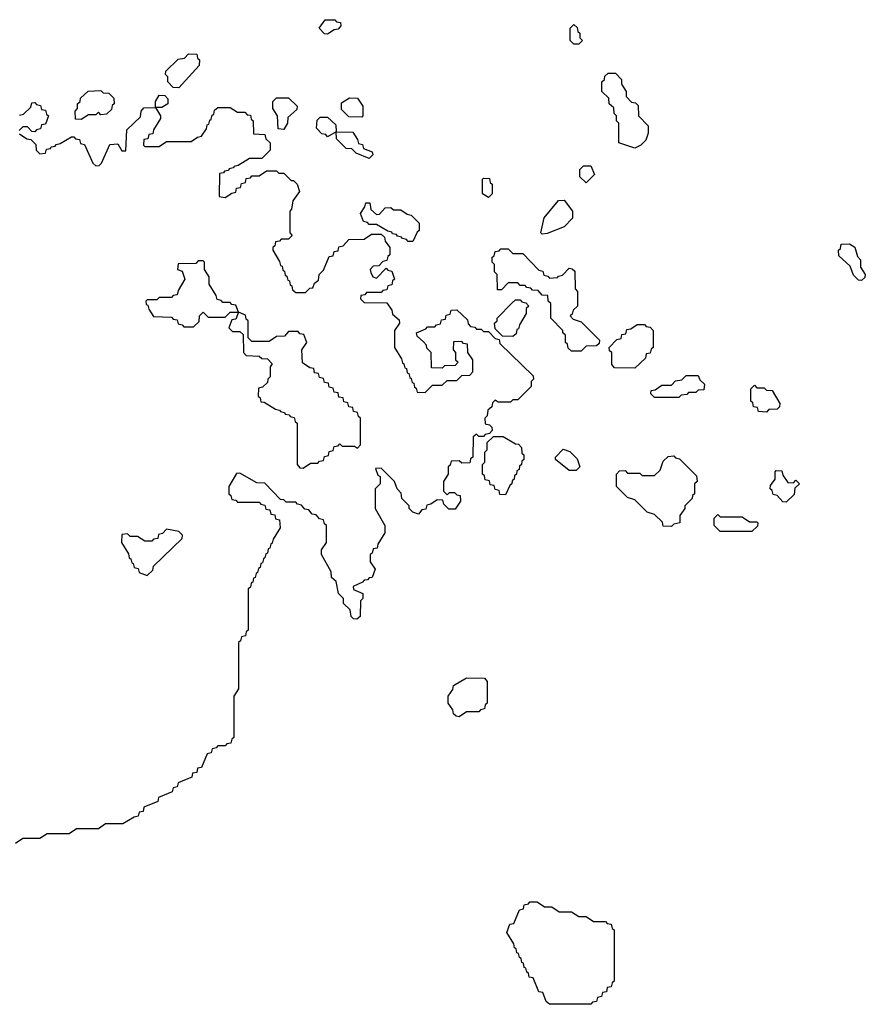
# Model space of a CAD drawing. Extents: x 2889633 to 3052318, y 540750 to 918690.
# Tile 176 of 256: x 2930922 to 2934390, y 712240 to 716280. Entities that reach past the tile are written whole.
import ezdxf

# ---------------------------------------------------------------- set-up
doc = ezdxf.new("R2010")
doc.units = 0

msp = doc.modelspace()

# ---------------------------------------------------------------- linework, layer by layer
at = {"layer": '0CON02XD'}
for points in [[(2932185, 716220), (2932171.7, 716221.7), (2932150, 716245), (2932175, 716280), (2932215, 716280), (2932221.7, 716271.7), (2932238.3, 716268.3), (2932240, 716255), (2932228.3, 716241.7), (2932211.7, 716238.3), (2932185, 716220)], [(2933215, 716180), (2933195, 716180), (2933180, 716195), (2933180, 716245), (2933195, 716260), (2933208.3, 716248.3), (2933211.7, 716231.7), (2933220, 716225), (2933220, 716205), (2933230, 716195), (2933215, 716180)], [(2931575, 716000), (2931551.7, 716001.7), (2931530, 716025), (2931530, 716045), (2931520, 716055), (2931521.7, 716068.3), (2931571.7, 716118.3), (2931598.3, 716121.7), (2931615, 716140), (2931648.3, 716138.3), (2931651.7, 716121.7), (2931660, 716115), (2931658.3, 716091.7), (2931575, 716000)], [(2933445, 715752.5), (2933380, 715775), (2933380, 715855), (2933370, 715865), (2933370, 715885), (2933360, 715895), (2933358.3, 715918.3), (2933340, 715935), (2933338.3, 715958.3), (2933310, 715985), (2933310, 716025), (2933320, 716035), (2933321.7, 716048.3), (2933335, 716060), (2933365, 716060), (2933390, 716035), (2933390, 716015), (2933410, 715985), (2933410, 715965), (2933431.7, 715941.7), (2933448.3, 715938.3), (2933458.3, 715928.3), (2933460, 715885), (2933500, 715845), (2933500, 715815), (2933490, 715785), (2933470, 715765), (2933445, 715752.5)], [(2930921.7, 715811.7), (2930951.7, 715791.7), (2930968.3, 715788.3), (2930988.3, 715768.3), (2930990, 715745), (2931005, 715730), (2931028.3, 715731.7), (2931031.7, 715748.3), (2931048.3, 715751.7), (2931051.7, 715758.3), (2931068.3, 715761.7), (2931071.7, 715768.3), (2931088.3, 715771.7), (2931135, 715800), (2931145, 715800), (2931151.7, 715791.7), (2931168.3, 715788.3), (2931171.7, 715771.7), (2931188.3, 715768.3), (2931221.7, 715691.7), (2931235, 715680), (2931248.3, 715681.7), (2931258.3, 715691.7), (2931291.7, 715768.3), (2931325, 715770), (2931341.7, 715741.7), (2931358.3, 715741.7), (2931361.7, 715828.3), (2931418.3, 715881.7), (2931420, 715905), (2931431.7, 715918.3), (2931480, 715920), (2931480, 715945), (2931495, 715970), (2931518.3, 715968.3), (2931530, 715955), (2931530, 715935), (2931505, 715920), (2931480, 715920), (2931500, 715885), (2931500, 715875), (2931471.7, 715828.3), (2931468.3, 715811.7), (2931451.7, 715808.3), (2931448.3, 715791.7), (2931431.7, 715788.3), (2931430, 715765), (2931435, 715760), (2931495, 715760), (2931525, 715780), (2931625, 715780), (2931651.7, 715798.3), (2931668.3, 715801.7), (2931688.3, 715831.7), (2931691.7, 715848.3), (2931698.3, 715851.7), (2931701.7, 715868.3), (2931708.3, 715871.7), (2931711.7, 715888.3), (2931718.3, 715891.7), (2931721.7, 715908.3), (2931735, 715920), (2931785, 715920), (2931815, 715900), (2931845, 715900), (2931855, 715890), (2931868.3, 715888.3), (2931871.7, 715871.7), (2931880, 715865), (2931881.7, 715811.7), (2931928.3, 715808.3), (2931931.7, 715791.7), (2931950, 715775), (2931950, 715745), (2931915, 715710), (2931865, 715710), (2931818.3, 715681.7), (2931801.7, 715678.3), (2931798.3, 715671.7), (2931781.7, 715668.3), (2931778.3, 715661.7), (2931761.7, 715658.3), (2931758.3, 715651.7), (2931741.7, 715648.3), (2931740, 715555), (2931765, 715550), (2931791.7, 715568.3), (2931808.3, 715571.7), (2931811.7, 715588.3), (2931828.3, 715591.7), (2931831.7, 715608.3), (2931848.3, 715611.7), (2931851.7, 715628.3), (2931868.3, 715631.7), (2931875, 715640), (2931905, 715640), (2931935, 715660), (2931975, 715660), (2931985, 715650), (2932005, 715650), (2932035, 715620), (2932045, 715620), (2932060, 715605), (2932070, 715575), (2932043, 715537), (2932037, 715503), (2932030, 715495), (2932030, 715405), (2932040, 715395), (2932025, 715380), (2931995, 715380), (2931988.3, 715371.7), (2931971.7, 715368.3), (2931968.3, 715351.7), (2931960, 715345), (2931960, 715335), (2931988.3, 715288.3), (2931991.7, 715271.7), (2931998.3, 715268.3), (2932001.7, 715251.7), (2932008.3, 715248.3), (2932011.7, 715231.7), (2932018.3, 715228.3), (2932021.7, 715211.7), (2932028.3, 715208.3), (2932031.7, 715191.7), (2932038.3, 715188.3), (2932041.7, 715171.7), (2932055, 715160), (2932095, 715160), (2932111.7, 715178.3), (2932125, 715180), (2932131.7, 715198.3), (2932148.3, 715211.7), (2932150, 715235), (2932168.3, 715251.7), (2932191.7, 715308.3), (2932208.3, 715311.7), (2932211.7, 715328.3), (2932228.3, 715331.7), (2932231.7, 715348.3), (2932248.3, 715351.7), (2932271.7, 715378.3), (2932335, 715380), (2932365, 715400), (2932405, 715400), (2932418.3, 715388.3), (2932421.7, 715371.7), (2932440, 715345), (2932440, 715315), (2932431.7, 715308.3), (2932428.3, 715291.7), (2932411.7, 715288.3), (2932395, 715270), (2932371.7, 715268.3), (2932360, 715255), (2932363, 715243), (2932370, 715225), (2932385, 715220), (2932425, 715260), (2932431.7, 715251.7), (2932448.3, 715248.3), (2932460, 715215), (2932451.7, 715208.3), (2932448.3, 715191.7), (2932431.7, 715188.3), (2932428.3, 715171.7), (2932411.7, 715168.3), (2932405, 715160), (2932345, 715160), (2932338.3, 715151.7), (2932321.7, 715148.3), (2932320, 715135), (2932335, 715120), (2932428.3, 715118.3), (2932448.3, 715088.3), (2932451.7, 715071.7), (2932478.3, 715048.3), (2932480, 715035), (2932460, 715005), (2932460, 714935), (2932488.3, 714888.3), (2932491.7, 714871.7), (2932498.3, 714868.3), (2932501.7, 714851.7), (2932508.3, 714848.3), (2932511.7, 714831.7), (2932518.3, 714828.3), (2932521.7, 714811.7), (2932528.3, 714808.3), (2932531.7, 714791.7), (2932538.3, 714788.3), (2932541.7, 714771.7), (2932548.3, 714768.3), (2932551.7, 714751.7), (2932585, 714750), (2932615, 714780), (2932655, 714780), (2932675, 714800), (2932715, 714800), (2932735, 714820), (2932768.3, 714821.7), (2932780, 714835), (2932780, 714885), (2932760, 714915), (2932758.3, 714948.3)], [(2931175, 715870), (2931151.7, 715871.7), (2931150, 715905), (2931160, 715915), (2931160, 715935), (2931170, 715945), (2931171.7, 715958.3), (2931203, 715987), (2931255, 715990), (2931265, 715980), (2931288.3, 715978.3), (2931308.3, 715958.3), (2931310, 715935), (2931301.7, 715928.3), (2931298.3, 715911.7), (2931278.3, 715891.7), (2931255, 715890), (2931245, 715900), (2931235, 715890), (2931205, 715890), (2931175, 715870)], [(2930921.7, 715888.3), (2930938.3, 715891.7), (2930968.3, 715921.7), (2930971.7, 715938.3), (2930985, 715940), (2930991.7, 715931.7), (2931008.3, 715928.3), (2931011.7, 715911.7), (2931028.3, 715908.3), (2931031.7, 715891.7), (2931040, 715885), (2931028.3, 715851.7), (2931011.7, 715848.3), (2931008.3, 715831.7), (2930991.7, 715828.3), (2930985, 715820), (2930971.7, 715821.7), (2930955, 715840), (2930935, 715840), (2930920, 715825)], [(2932005, 715830), (2931981.7, 715831.7), (2931980, 715885), (2931960, 715915), (2931960, 715945), (2931975, 715960), (2932025, 715960), (2932060, 715925), (2932058.3, 715911.7), (2932021.7, 715878.3), (2932020, 715855), (2932005, 715830)], [(2932325, 715880), (2932271.7, 715881.7), (2932241.7, 715911.7), (2932241.7, 715938.3), (2932275, 715960), (2932308.3, 715958.3), (2932330, 715925), (2932330, 715885), (2932325, 715880)], [(2932355, 715710), (2932301.7, 715731.7), (2932285, 715750), (2932261.7, 715751.7), (2932221.7, 715791.7), (2932220, 715820), (2932185, 715800), (2932178.3, 715808.3), (2932161.7, 715811.7), (2932140, 715835), (2932141.7, 715868.3), (2932155, 715880), (2932185, 715880), (2932218.3, 715848.3), (2932220, 715820), (2932288.3, 715818.3), (2932308.3, 715788.3), (2932311.7, 715771.7), (2932328.3, 715768.3), (2932331.7, 715751.7), (2932368.3, 715738.3), (2932370, 715725), (2932355, 715710)], [(2933245, 715610), (2933220, 715635), (2933220, 715665), (2933235, 715680), (2933265, 715680), (2933280, 715645), (2933245, 715610)], [(2932845, 715550), (2932820, 715565), (2932820, 715625), (2932825, 715630), (2932848.3, 715628.3), (2932851.7, 715611.7), (2932860, 715605), (2932860, 715565), (2932845, 715550)], [(2932535, 715370), (2932515, 715370), (2932508.3, 715378.3), (2932491.7, 715381.7), (2932488.3, 715388.3), (2932471.7, 715391.7), (2932468.3, 715398.3), (2932451.7, 715401.7), (2932448.3, 715408.3), (2932431.7, 715411.7), (2932385, 715440), (2932355, 715440), (2932348.3, 715448.3), (2932331.7, 715451.7), (2932320, 715485), (2932338.3, 715511.7), (2932341.7, 715528.3), (2932358.3, 715528.3), (2932361.7, 715501.7), (2932385, 715480), (2932398.3, 715481.7), (2932421.7, 715508.3), (2932445, 715510), (2932455, 715500), (2932485, 715500), (2932511.7, 715481.7), (2932528.3, 715478.3), (2932560, 715445), (2932560, 715415), (2932551.7, 715408.3), (2932535, 715370)], [(2933065, 715400), (2933060, 715405), (2933073, 715467), (2933131.7, 715538.3), (2933155, 715540), (2933190, 715495), (2933190, 715465), (2933155, 715430), (2933085, 715402.5), (2933065, 715400)], [(2933225, 714920), (2933185, 714920), (2933171.7, 714931.7), (2933168.3, 714948.3), (2933160, 714955), (2933160, 714985), (2933150, 714995), (2933150, 715005), (2933100, 715055), (2933100, 715115), (2933090, 715125), (2933088.3, 715148.3), (2933065, 715150), (2933048.3, 715168.3), (2933025, 715170), (2933018.3, 715178.3), (2933001.7, 715181.7), (2932995, 715190), (2932975, 715190), (2932965, 715200), (2932925, 715200), (2932898.3, 715171.7), (2932881.7, 715171.7), (2932880, 715235), (2932870, 715245), (2932870, 715275), (2932860, 715285), (2932860, 715305), (2932868.3, 715311.7), (2932871.7, 715328.3), (2932888.3, 715331.7), (2932895, 715340), (2932925, 715340), (2932945, 715320), (2932985, 715320), (2933051.7, 715251.7), (2933068.3, 715248.3), (2933071.7, 715231.7), (2933088.3, 715228.3), (2933095, 715220), (2933128.3, 715221.7), (2933131.7, 715228.3), (2933148.3, 715231.7), (2933175, 715260), (2933188.3, 715258.3), (2933198.3, 715248.3), (2933200, 715175), (2933210, 715165), (2933210, 715105), (2933191.7, 715088.3), (2933188.3, 715071.7), (2933180, 715065), (2933191.7, 715051.7), (2933225, 715040), (2933300, 714965), (2933298.3, 714951.7), (2933288.3, 714941.7), (2933245, 714940), (2933225, 714920)], [(2934375, 715210), (2934361.7, 715211.7), (2934341.7, 715231.7), (2934328.3, 715268.3), (2934281.7, 715311.7), (2934280, 715335), (2934288.3, 715341.7), (2934291.7, 715358.3), (2934325, 715360), (2934347, 715347), (2934358.3, 715308.3), (2934370, 715295), (2934370, 715265), (2934390, 715235), (2934388.3, 715221.7), (2934375, 715210)], [(2931635, 715020), (2931658.3, 715041.7), (2931660, 715065), (2931675, 715080), (2931695, 715060), (2931765, 715060), (2931785, 715080), (2931820, 715080), (2931808.3, 715108.3), (2931791.7, 715111.7), (2931785, 715120), (2931755, 715120), (2931748.3, 715128.3), (2931731.7, 715131.7), (2931728.3, 715148.3), (2931700, 715195), (2931700, 715225), (2931680, 715255), (2931680, 715285), (2931675, 715290), (2931655, 715290), (2931645, 715280), (2931571.7, 715278.3), (2931570, 715255), (2931588.3, 715248.3), (2931600, 715215), (2931571.7, 715168.3), (2931568.3, 715151.7), (2931551.7, 715148.3), (2931545, 715140), (2931495, 715140), (2931485, 715130), (2931445, 715130), (2931440, 715125), (2931441.7, 715111.7), (2931448.3, 715108.3), (2931451.7, 715091.7), (2931471.7, 715061.7), (2931545, 715060), (2931551.7, 715051.7), (2931568.3, 715048.3), (2931571.7, 715031.7), (2931588.3, 715028.3), (2931595, 715020), (2931635, 715020)], [(2932945, 714980), (2932901.7, 714981.7), (2932871.7, 715011.7), (2932870, 715035), (2932880, 715045), (2932880, 715055), (2932941.7, 715118.3), (2932955, 715130), (2932975, 715130), (2932981.7, 715121.7), (2932998.3, 715118.3), (2933010, 715105), (2933000, 715095), (2933000, 715075), (2932971.7, 715028.3), (2932968.3, 715011.7), (2932961.7, 715008.3), (2932958.3, 714991.7), (2932945, 714980)], [(2932758.3, 714948.3), (2932741.7, 714951.7), (2932735, 714960), (2932701.7, 714958.3), (2932700, 714925), (2932710, 714915), (2932710, 714885), (2932720, 714875), (2932708.3, 714861.7), (2932665, 714860), (2932655, 714850), (2932611.7, 714851.7), (2932610, 714915), (2932591.7, 714931.7), (2932590, 714945), (2932578.3, 714958.3), (2932551.7, 714981.7), (2932550, 714995), (2932588.3, 715011.7), (2932595, 715020), (2932625, 715020), (2932631.7, 715028.3), (2932648.3, 715031.7), (2932651.7, 715048.3), (2932668.3, 715051.7), (2932671.7, 715068.3), (2932688.3, 715071.7), (2932691.7, 715088.3), (2932715, 715090), (2932758.3, 715048.3), (2932761.7, 715031.7), (2932771.7, 715021.7), (2932788.3, 715018.3), (2932795, 715010), (2932815, 715010), (2932825, 715000), (2932845, 715000), (2932871.7, 714971.7), (2932888.3, 714968.3), (2932891.7, 714951.7), (2933028.3, 714818.3), (2933030, 714805), (2933020, 714795), (2933020, 714775), (2932965, 714720), (2932945, 714720), (2932935, 714710), (2932885, 714710), (2932871.7, 714718.3), (2932861.7, 714708.3), (2932858.3, 714691.7), (2932841.7, 714678.3), (2932840, 714655), (2932830, 714645), (2932831.7, 714621.7), (2932848.3, 714618.3), (2932858.3, 714608.3), (2932860, 714595), (2932848.3, 714581.7), (2932831.7, 714578.3), (2932825, 714570), (2932805, 714570), (2932795, 714580), (2932781.7, 714568.3), (2932780, 714485), (2932771.7, 714478.3), (2932768.3, 714461.7), (2932735, 714460), (2932725, 714470), (2932691.7, 714468.3), (2932688.3, 714451.7), (2932680, 714445), (2932680, 714415), (2932660, 714385), (2932660, 714345), (2932675, 714330), (2932685, 714340), (2932705, 714340), (2932715, 714330), (2932728.3, 714328.3), (2932730, 714305), (2932708.3, 714271.7), (2932681.7, 714271.7), (2932661.7, 714291.7), (2932658.3, 714308.3), (2932635, 714310), (2932608.3, 714291.7), (2932591.7, 714288.3), (2932588.3, 714271.7), (2932571.7, 714268.3), (2932558.3, 714251.7), (2932535, 714260), (2932520, 714275), (2932520, 714285), (2932490, 714315), (2932487, 714337), (2932470, 714355), (2932460, 714385), (2932405, 714440), (2932381.7, 714438.3), (2932391.7, 714411.7), (2932400, 714405), (2932400, 714375), (2932380, 714355), (2932380, 714275), (2932420, 714205), (2932420, 714175), (2932391.7, 714128.3), (2932388.3, 714111.7), (2932371.7, 714108.3), (2932368.3, 714091.7), (2932360, 714085), (2932360, 714055), (2932380, 714025), (2932368.3, 713991.7), (2932355, 713990), (2932348.3, 713981.7), (2932335, 713980), (2932328.3, 713971.7), (2932290, 713955), (2932291.7, 713941.7), (2932330, 713925), (2932330, 713905), (2932320, 713895), (2932318.3, 713831.7), (2932305, 713820), (2932291.7, 713821.7), (2932281.7, 713831.7), (2932278.3, 713858.3), (2932250, 713885), (2932250, 713905), (2932230, 713925), (2932220, 713975), (2932201.7, 713991.7), (2932200, 714015), (2932160, 714085), (2932160, 714105), (2932180, 714135), (2932180, 714205), (2932171.7, 714211.7), (2932168.3, 714228.3), (2932151.7, 714231.7), (2932138.3, 714248.3), (2932121.7, 714251.7), (2932108.3, 714268.3), (2932091.7, 714271.7), (2932078.3, 714288.3), (2932061.7, 714291.7), (2932055, 714300), (2932015, 714300), (2932005, 714310), (2931991.7, 714311.7), (2931928.3, 714378.3), (2931895, 714380), (2931825, 714420), (2931811.7, 714418.3), (2931780, 714365), (2931780, 714335), (2931788.3, 714328.3), (2931791.7, 714311.7), (2931808.3, 714308.3), (2931815, 714300), (2931905, 714300), (2931911.7, 714291.7), (2931928.3, 714288.3), (2931931.7, 714271.7), (2931948.3, 714268.3), (2931951.7, 714251.7), (2931968.3, 714248.3), (2931971.7, 714231.7), (2931988.3, 714228.3), (2931990, 714195), (2931961.7, 714148.3), (2931958.3, 714131.7), (2931951.7, 714128.3), (2931948.3, 714111.7), (2931941.7, 714108.3), (2931938.3, 714091.7), (2931931.7, 714088.3), (2931928.3, 714071.7), (2931921.7, 714068.3), (2931918.3, 714051.7), (2931911.7, 714048.3), (2931908.3, 714031.7), (2931901.7, 714028.3), (2931898.3, 714011.7), (2931891.7, 714008.3), (2931888.3, 713991.7), (2931881.7, 713988.3), (2931878.3, 713971.7), (2931871.7, 713968.3), (2931868.3, 713951.7), (2931860, 713945), (2931860, 713775), (2931851.7, 713768.3), (2931848.3, 713751.7), (2931831.7, 713748.3), (2931828.3, 713731.7), (2931820, 713725), (2931820, 713535), (2931800, 713505), (2931800, 713335), (2931791.7, 713328.3), (2931788.3, 713311.7), (2931771.7, 713308.3), (2931765, 713300), (2931735, 713300), (2931728.3, 713291.7), (2931711.7, 713288.3), (2931708.3, 713271.7), (2931691.7, 713268.3), (2931668.3, 713211.7), (2931651.7, 713208.3), (2931648.3, 713191.7), (2931631.7, 713188.3), (2931628.3, 713171.7), (2931571.7, 713148.3), (2931568.3, 713131.7), (2931551.7, 713128.3), (2931548.3, 713111.7), (2931491.7, 713088.3), (2931488.3, 713071.7), (2931431.7, 713048.3), (2931428.3, 713031.7), (2931411.7, 713028.3), (2931408.3, 713011.7), (2931391.7, 713008.3), (2931345, 712980), (2931275, 712980), (2931245, 712960), (2931155, 712960), (2931125, 712940), (2931035, 712940), (2931005, 712920), (2930935, 712920), (2930905, 712900)], [(2932085, 714440), (2932115, 714460), (2932145, 714460), (2932151.7, 714468.3), (2932168.3, 714471.7), (2932171.7, 714488.3), (2932188.3, 714491.7), (2932191.7, 714508.3), (2932208.3, 714511.7), (2932211.7, 714528.3), (2932228.3, 714531.7), (2932235, 714540), (2932245, 714530), (2932295, 714530), (2932308.3, 714521.7), (2932320, 714535), (2932320, 714645), (2932311.7, 714651.7), (2932308.3, 714668.3), (2932291.7, 714671.7), (2932288.3, 714688.3), (2932271.7, 714691.7), (2932268.3, 714708.3), (2932251.7, 714711.7), (2932248.3, 714728.3), (2932231.7, 714731.7), (2932228.3, 714748.3), (2932211.7, 714751.7), (2932208.3, 714768.3), (2932191.7, 714771.7), (2932188.3, 714788.3), (2932171.7, 714791.7), (2932168.3, 714808.3), (2932151.7, 714811.7), (2932148.3, 714828.3), (2932131.7, 714831.7), (2932128.3, 714848.3), (2932111.7, 714851.7), (2932081.7, 714871.7), (2932080, 714925), (2932100, 714955), (2932088.3, 714988.3), (2932071.7, 714991.7), (2932065, 715000), (2932025, 715000), (2932008.3, 714981.7), (2931975, 714980), (2931945, 714960), (2931875, 714960), (2931860, 714975), (2931860, 715045), (2931851.7, 715051.7), (2931848.3, 715068.3), (2931820, 715080), (2931808.3, 715051.7), (2931791.7, 715048.3), (2931780, 715015), (2931795, 715000), (2931825, 715000), (2931838.3, 714988.3), (2931840, 714915), (2931851.7, 714901.7), (2931905, 714900), (2931915, 714890), (2931938.3, 714888.3), (2931958.3, 714868.3), (2931950, 714855), (2931950, 714815), (2931940, 714805), (2931938.3, 714791.7), (2931918.3, 714771.7), (2931901.7, 714768.3), (2931900, 714735), (2931908.3, 714728.3), (2931911.7, 714711.7), (2931925, 714710), (2931971.7, 714681.7), (2931988.3, 714678.3), (2931991.7, 714671.7), (2932008.3, 714668.3), (2932011.7, 714661.7), (2932028.3, 714658.3), (2932031.7, 714651.7), (2932048.3, 714648.3), (2932051.7, 714631.7), (2932060, 714625), (2932060, 714455), (2932071.7, 714441.7), (2932085, 714440)], [(2933445, 714850), (2933361.7, 714851.7), (2933350, 714865), (2933350, 714915), (2933341.7, 714921.7), (2933340, 714935), (2933371.7, 714968.3), (2933388.3, 714971.7), (2933391.7, 714988.3), (2933408.3, 714991.7), (2933411.7, 715008.3), (2933428.3, 715011.7), (2933455, 715030), (2933485, 715030), (2933491.7, 715021.7), (2933508.3, 715018.3), (2933520, 715005), (2933520, 714935), (2933511.7, 714928.3), (2933508.3, 714911.7), (2933491.7, 714908.3), (2933488.3, 714891.7), (2933445, 714850)], [(2933625, 714730), (2933525, 714730), (2933510, 714745), (2933511.7, 714758.3), (2933528.3, 714761.7), (2933555, 714780), (2933595, 714780), (2933611.7, 714798.3), (2933638.3, 714801.7), (2933655, 714820), (2933705, 714820), (2933711.7, 714801.7), (2933730, 714785), (2933728.3, 714761.7), (2933705, 714760), (2933695, 714750), (2933665, 714750), (2933658.3, 714741.7), (2933635, 714740), (2933625, 714730)], [(2933985, 714670), (2933951.7, 714671.7), (2933948.3, 714688.3), (2933931.7, 714691.7), (2933928.3, 714708.3), (2933920, 714715), (2933920, 714765), (2933935, 714780), (2933945, 714770), (2933975, 714770), (2933985, 714760), (2934008.3, 714758.3), (2934040, 714705), (2934038.3, 714691.7), (2934028.3, 714681.7), (2933995, 714680), (2933985, 714670)], [(2932915, 714330), (2932891.7, 714331.7), (2932888.3, 714348.3), (2932871.7, 714351.7), (2932868.3, 714368.3), (2932851.7, 714371.7), (2932848.3, 714388.3), (2932831.7, 714391.7), (2932828.3, 714408.3), (2932820, 714415), (2932820, 714455), (2932830, 714465), (2932830, 714505), (2932840, 714515), (2932840, 714545), (2932865, 714570), (2932905, 714570), (2932955, 714540), (2932968.3, 714538.3), (2932980, 714525), (2932981.7, 714501.7), (2932990, 714495), (2932990, 714475), (2932981.7, 714468.3), (2932980, 714455), (2932971.7, 714448.3), (2932970, 714435), (2932961.7, 714428.3), (2932960, 714415), (2932951.7, 714408.3), (2932950, 714395), (2932941.7, 714388.3), (2932940, 714375), (2932931.7, 714368.3), (2932915, 714330)], [(2933205, 714430), (2933175, 714430), (2933120, 714475), (2933120, 714485), (2933151.7, 714518.3), (2933178.3, 714508.3), (2933208.3, 714478.3), (2933220, 714445), (2933205, 714430)], [(2933595, 714200), (2933561.7, 714201.7), (2933558.3, 714218.3), (2933525, 714250), (2933495, 714260), (2933445, 714310), (2933415, 714320), (2933381.7, 714351.7), (2933370, 714365), (2933370, 714415), (2933381.7, 714428.3), (2933405, 714430), (2933415, 714420), (2933465, 714420), (2933475, 714410), (2933525, 714410), (2933548.3, 714431.7), (2933561.7, 714468.3), (2933581.7, 714488.3), (2933605, 714490), (2933611.7, 714481.7), (2933628.3, 714478.3), (2933698.3, 714408.3), (2933700, 714385), (2933690, 714375), (2933690, 714335), (2933681.7, 714328.3), (2933680, 714315), (2933650, 714285), (2933650, 714275), (2933630, 714245), (2933630, 714215), (2933605, 714210), (2933595, 714200)], [(2934065, 714300), (2934051.7, 714301.7), (2934028.3, 714328.3), (2934011.7, 714331.7), (2934008.3, 714348.3), (2934000, 714355), (2934001.7, 714368.3), (2934020, 714395), (2934020, 714425), (2934025, 714430), (2934048.3, 714428.3), (2934051.7, 714411.7), (2934071.7, 714381.7), (2934095, 714380), (2934105, 714390), (2934120, 714375), (2934101.7, 714358.3), (2934098.3, 714331.7), (2934065, 714300)], [(2933925, 714180), (2933795, 714180), (2933770, 714205), (2933770, 714235), (2933785, 714250), (2933795, 714240), (2933885, 714240), (2933915, 714220), (2933945, 714220), (2933950, 714215), (2933948.3, 714201.7), (2933925, 714180)], [(2931445, 714000), (2931468.3, 714021.7), (2931471.7, 714038.3), (2931588.3, 714151.7), (2931590, 714165), (2931575, 714180), (2931525, 714190), (2931508.3, 714171.7), (2931491.7, 714168.3), (2931488.3, 714151.7), (2931471.7, 714148.3), (2931465, 714140), (2931435, 714140), (2931405, 714160), (2931375, 714160), (2931365, 714170), (2931341.7, 714168.3), (2931340, 714135), (2931368.3, 714088.3), (2931371.7, 714071.7), (2931378.3, 714068.3), (2931381.7, 714051.7), (2931388.3, 714048.3), (2931391.7, 714031.7), (2931408.3, 714028.3), (2931411.7, 714011.7), (2931445, 714000)], [(2932725, 713420), (2932711.7, 713421.7), (2932701.7, 713431.7), (2932698.3, 713448.3), (2932680, 713475), (2932680, 713505), (2932698.3, 713531.7), (2932701.7, 713548.3), (2932755, 713580), (2932828.3, 713578.3), (2932840, 713565), (2932840, 713475), (2932831.7, 713468.3), (2932828.3, 713451.7), (2932811.7, 713448.3), (2932805, 713440), (2932755, 713440), (2932725, 713420)], [(2933265, 712240), (2933095, 712240), (2933081.7, 712251.7), (2933068.3, 712288.3), (2933051.7, 712291.7), (2933028.3, 712348.3), (2933011.7, 712351.7), (2933008.3, 712368.3), (2933001.7, 712371.7), (2932998.3, 712388.3), (2932991.7, 712391.7), (2932988.3, 712408.3), (2932981.7, 712411.7), (2932978.3, 712428.3), (2932971.7, 712431.7), (2932968.3, 712448.3), (2932961.7, 712451.7), (2932958.3, 712468.3), (2932951.7, 712471.7), (2932948.3, 712488.3), (2932920, 712535), (2932931.7, 712568.3), (2932948.3, 712571.7), (2932971.7, 712628.3), (2932988.3, 712631.7), (2932991.7, 712648.3), (2933008.3, 712651.7), (2933015, 712660), (2933045, 712660), (2933075, 712640), (2933105, 712640), (2933135, 712620), (2933185, 712620), (2933215, 712600), (2933245, 712600), (2933275, 712580), (2933325, 712580), (2933331.7, 712571.7), (2933348.3, 712568.3), (2933351.7, 712551.7), (2933360, 712545), (2933360, 712335), (2933351.7, 712328.3), (2933348.3, 712311.7), (2933331.7, 712308.3), (2933328.3, 712291.7), (2933311.7, 712288.3), (2933308.3, 712271.7), (2933291.7, 712268.3), (2933288.3, 712251.7), (2933271.7, 712248.3), (2933265, 712240)]]:
    msp.add_lwpolyline(points, dxfattribs=at)

doc.saveas('drawing.dxf')
